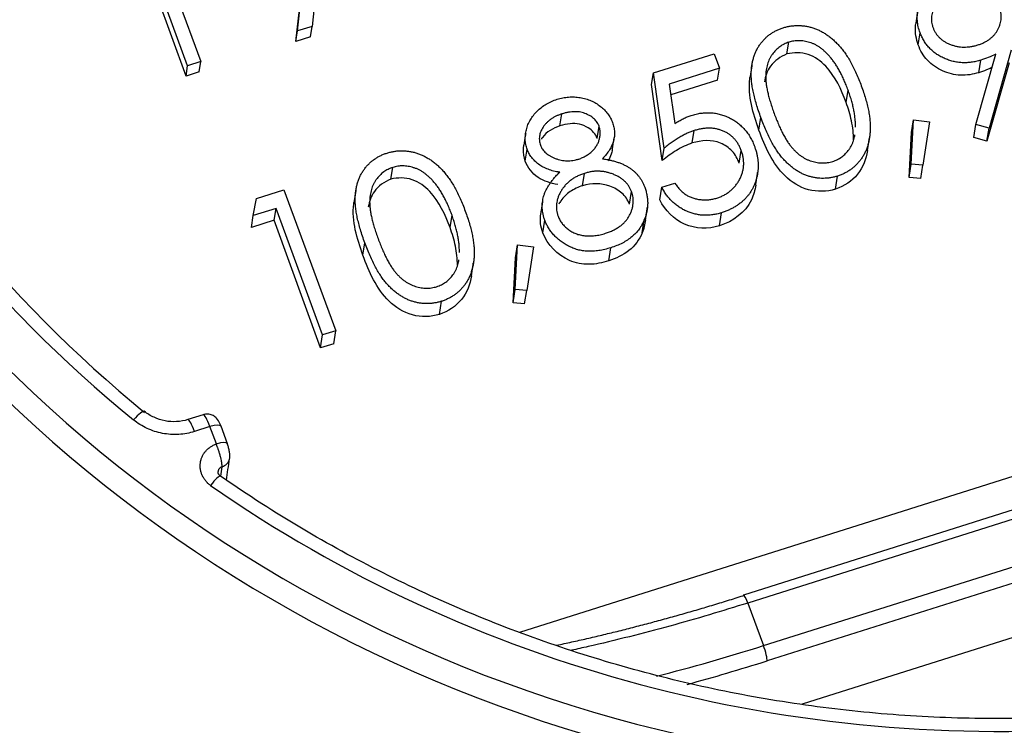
# Model space of a CAD drawing. Extents: x 2651 to 11825, y -3833 to 1075.
# Tile 142 of 256: x 3719 to 3739, y -519 to -505. Entities that reach past the tile are written whole.
import ezdxf

# ---------------------------------------------------------------- set-up
doc = ezdxf.new("R2010")
doc.units = 0
doc.header["$LTSCALE"] = 10
doc.layers.add('1', color=7, linetype='CONTINUOUS')

msp = doc.modelspace()

# ---------------------------------------------------------------- linework, layer by layer
at = {"layer": '1', "color": 7, "linetype": 'Continuous'}
for p, q in [((3724.546, -505.193), (3724.917, -501.889)), ((3724.513, -505.405), (3724.888, -502.074)), ((3722.321, -505.897), (3721.272, -503.042)), ((3722.288, -506.108), (3721.243, -503.227)), ((3724.958, -504.041), (3724.839, -505.1)), ((3722.105, -504.494), (3722.589, -505.812)), ((3724.839, -505.1), (3724.546, -505.193)), ((3724.806, -505.312), (3724.839, -505.1)), ((3724.513, -505.405), (3724.546, -505.193)), ((3724.806, -505.312), (3724.513, -505.405)), ((3737.111, -505.475), (3737.149, -505.229)), ((3734.455, -505.66), (3734.492, -505.42)), ((3731.752, -506.042), (3732.98, -505.654)), ((3732.98, -505.654), (3733.088, -505.946)), ((3738.278, -507.087), (3738.684, -505.664)), ((3738.994, -505.585), (3738.545, -507.162)), ((3722.288, -506.108), (3722.321, -505.897)), ((3722.589, -505.812), (3722.321, -505.897)), ((3722.556, -506.023), (3722.589, -505.812)), ((3738.337, -506.039), (3738.377, -505.785)), ((3738.954, -505.838), (3738.503, -507.427)), ((3722.556, -506.023), (3722.288, -506.108)), ((3731.715, -506.28), (3731.752, -506.042)), ((3731.97, -507.566), (3731.752, -506.042)), ((3733.088, -505.946), (3732.07, -506.268)), ((3733.05, -506.187), (3733.088, -505.946)), ((3731.931, -507.817), (3731.715, -506.28)), ((3732.07, -506.268), (3732.184, -507.07)), ((3733.05, -506.187), (3732.101, -506.487)), ((3735.652, -506.641), (3735.691, -506.389)), ((3729.857, -507.114), (3729.894, -506.874)), ((3730.613, -507.368), (3730.651, -507.124)), ((3733.888, -507.2), (3733.927, -506.949)), ((3736.972, -507.893), (3737.019, -506.991)), ((3736.978, -507.251), (3737.019, -506.991)), ((3737.019, -506.991), (3737.34, -507.031)), ((3737.34, -507.031), (3737.204, -507.913)), ((3738.236, -507.351), (3738.278, -507.087)), ((3738.545, -507.162), (3738.278, -507.087)), ((3732.536, -507.461), (3732.575, -507.211)), ((3736.93, -508.16), (3736.978, -507.251)), ((3738.503, -507.427), (3738.545, -507.162)), ((3738.503, -507.427), (3738.236, -507.351)), ((3729.156, -507.831), (3729.194, -507.587)), ((3731.931, -507.817), (3731.97, -507.566)), ((3733.489, -507.869), (3733.529, -507.613)), ((3736.93, -508.16), (3736.972, -507.893)), ((3737.204, -507.913), (3736.972, -507.893)), ((3737.162, -508.181), (3737.204, -507.913)), ((3726.436, -508.196), (3726.474, -507.956)), ((3730.316, -508.328), (3730.355, -508.077)), ((3731.918, -508.359), (3732.187, -508.274)), ((3735.437, -508.397), (3735.478, -508.132)), ((3737.162, -508.181), (3736.93, -508.16)), ((3723.718, -508.583), (3724.271, -508.408)), ((3724.271, -508.408), (3725.32, -511.262)), ((3731.268, -508.703), (3731.308, -508.446)), ((3731.878, -508.616), (3731.918, -508.359)), ((3723.65, -508.931), (3723.718, -508.583)), ((3724.11, -508.785), (3723.65, -508.931)), ((3724.072, -509.026), (3724.11, -508.785)), ((3725.051, -511.347), (3724.11, -508.785)), ((3733.086, -509.14), (3733.127, -508.875)), ((3723.612, -509.172), (3723.65, -508.931)), ((3724.072, -509.026), (3723.612, -509.172)), ((3725.01, -511.612), (3724.072, -509.026)), ((3727.634, -509.176), (3727.673, -508.925)), ((3729.51, -509.28), (3729.55, -509.023)), ((3731.525, -509.281), (3731.565, -509.019)), ((3725.869, -509.735), (3725.908, -509.484)), ((3728.953, -510.429), (3729, -509.526)), ((3728.96, -509.786), (3729, -509.526)), ((3729, -509.526), (3729.322, -509.567)), ((3729.322, -509.567), (3729.185, -510.448)), ((3730.845, -509.849), (3730.886, -509.584)), ((3728.911, -510.696), (3728.96, -509.786)), ((3728.911, -510.696), (3728.953, -510.429)), ((3729.185, -510.448), (3728.953, -510.429)), ((3729.143, -510.716), (3729.185, -510.448)), ((3727.418, -510.932), (3727.46, -510.667)), ((3729.143, -510.716), (3728.911, -510.696)), ((3725.32, -511.262), (3725.051, -511.347)), ((3725.278, -511.527), (3725.32, -511.262)), ((3725.01, -511.612), (3725.051, -511.347)), ((3749.721, -511.508), (3733.573, -516.615)), ((3725.278, -511.527), (3725.01, -511.612)), ((3722.638, -512.963), (3722.327, -513.062)), ((3722.328, -513.062), (3722.327, -513.062)), ((3723.127, -513.55), (3722.998, -513.198)), ((3751.926, -513.394), (3734.761, -518.822)), ((3722.984, -514.205), (3722.983, -514.204))]:
    msp.add_line(p, q, dxfattribs=at)
at = {"layer": '1', "color": 253, "linetype": 'Continuous'}
for p, q in [((3729.043, -517.368), (3756.735, -508.611)), ((3749.81, -511.669), (3733.663, -516.776)), ((3733.979, -517.638), (3750.127, -512.532)), ((3750.198, -512.841), (3734.051, -517.947)), ((3722.772, -513.204), (3722.461, -513.303)), ((3722.902, -513.556), (3722.772, -513.204)), ((3733.663, -516.776), (3733.979, -517.638))]:
    msp.add_line(p, q, dxfattribs=at)
for centre, major_axis, ratio, start_param, end_param in [((3738.278, -494.179), (26.159, -4.087), 0.94591, 3.733382, 4.158105), ((3738.278, -494.179), (-27.11, 4.236), 0.94591, 0.59226, 1.668193), ((3721.204, -513.189), (-0.241, -0.295), 0.170759, 3.178271, 4.428629), ((3722.441, -513.425), (0.115, -0.363), 0.150905, 1.865571, 3.109886), ((3722.753, -513.327), (0.115, -0.363), 0.150905, 1.865571, 3.141593), ((3722.76, -513.286), (-0.238, -0.088), 0.287197, 3.141597, 4.554188), ((3722.889, -513.638), (0.238, 0.088), 0.287197, 6.283189, 7.695781), ((3722.925, -513.792), (0.251, -0.038), 0.944565, 5.223951, 6.157847), ((3633.974, -301.437), (-249.45, 38.973), 0.94591, 1.901209, 2.207966), ((3722.767, -514.517), (-0.218, -0.313), 0.148634, 3.167136, 4.416471), ((3738.278, -494.179), (26.281, -4.106), 0.94591, 4.236488, 4.964551), ((3633.897, -301.926), (250.956, -39.209), 0.94591, 5.042802, 5.349559), ((3733.65, -516.857), (0.077, -0.242), 0.150905, 1.865571, 3.141193), ((3733.967, -517.719), (-0.077, 0.242), 0.150905, 3.440731, 5.007164), ((3734.681, -513.744), (12.156, 4.476), 0.291324, 4.420822, 4.553979)]:
    msp.add_ellipse(centre, major_axis=major_axis, ratio=ratio, start_param=start_param, end_param=end_param, dxfattribs=at)
at = {"layer": '1', "color": 7, "linetype": 'Continuous'}
for centre, major_axis, ratio, start_param, end_param in [((3738.26, -494.3), (-25.782, 4.028), 0.94591, 0.59179, 1.016512), ((3738.259, -494.301), (27.486, -4.294), 0.94591, 3.733851, 4.809785), ((3722.889, -513.638), (0.238, 0.088), 0.287197, 6.124985, 6.283198), ((3722.925, -513.792), (0.251, -0.038), 0.944565, 6.157846, 6.30461), ((3733.65, -516.857), (0.077, -0.242), 0.150905, 3.141199, 3.427641), ((3734.597, -513.516), (11.918, 4.388), 0.291407, 4.371337, 4.553974)]:
    msp.add_ellipse(centre, major_axis=major_axis, ratio=ratio, start_param=start_param, end_param=end_param, dxfattribs=at)
for points, knots in [([(3737.149, -505.229), (3737.136, -505.189), (3737.11, -505.11), (3737.092, -504.988), (3737.09, -504.867), (3737.107, -504.748), (3737.14, -504.633), (3737.19, -504.523), (3737.258, -504.419), (3737.34, -504.322), (3737.435, -504.235), (3737.54, -504.159), (3737.656, -504.098), (3737.739, -504.069), (3737.781, -504.054)], [0, 0, 0, 0, 0.085249, 0.167327, 0.248175, 0.328829, 0.409908, 0.490584, 0.572993, 0.658265, 0.744222, 0.82906, 0.913938, 1, 1, 1, 1]), ([(3737.875, -504.351), (3737.852, -504.359), (3737.808, -504.374), (3737.745, -504.402), (3737.686, -504.436), (3737.632, -504.473), (3737.582, -504.515), (3737.537, -504.561), (3737.496, -504.612), (3737.461, -504.667), (3737.43, -504.723), (3737.407, -504.781), (3737.391, -504.839), (3737.381, -504.897), (3737.378, -504.955), (3737.382, -505.014), (3737.393, -505.072), (3737.406, -505.111), (3737.413, -505.13)], [0, 0, 0, 0, 0.068712, 0.134812, 0.199538, 0.263335, 0.326747, 0.390328, 0.454126, 0.519203, 0.58351, 0.645497, 0.70529, 0.763488, 0.821856, 0.880004, 0.939108, 1, 1, 1, 1]), ([(3738.319, -505.477), (3738.343, -505.469), (3738.388, -505.453), (3738.454, -505.424), (3738.513, -505.391), (3738.566, -505.353), (3738.616, -505.312), (3738.658, -505.266), (3738.695, -505.217), (3738.727, -505.164), (3738.752, -505.108), (3738.772, -505.052), (3738.786, -504.995), (3738.792, -504.937), (3738.793, -504.88), (3738.787, -504.822), (3738.775, -504.763), (3738.762, -504.725), (3738.756, -504.705)], [0, 0, 0, 0, 0.072713, 0.141547, 0.208363, 0.272462, 0.33539, 0.397711, 0.459383, 0.522098, 0.584315, 0.644392, 0.703345, 0.761509, 0.82003, 0.878517, 0.938265, 1, 1, 1, 1]), ([(3733.927, -506.949), (3733.91, -506.903), (3733.878, -506.814), (3733.837, -506.682), (3733.802, -506.558), (3733.774, -506.44), (3733.752, -506.329), (3733.739, -506.225), (3733.732, -506.127), (3733.731, -506.036), (3733.737, -505.95), (3733.747, -505.868), (3733.764, -505.79), (3733.784, -505.715), (3733.81, -505.644), (3733.84, -505.576), (3733.876, -505.513), (3733.917, -505.453), (3733.962, -505.397), (3734.01, -505.346), (3734.062, -505.298), (3734.118, -505.256), (3734.177, -505.217), (3734.24, -505.183), (3734.306, -505.154), (3734.352, -505.138), (3734.376, -505.13)], [0, 0, 0, 0, 0.068595, 0.133246, 0.194313, 0.251279, 0.304513, 0.354235, 0.400481, 0.443411, 0.484015, 0.523252, 0.561042, 0.5979, 0.633518, 0.668314, 0.702496, 0.736685, 0.770293, 0.803437, 0.835913, 0.86846, 0.900847, 0.933467, 0.966258, 1, 1, 1, 1]), ([(3734.376, -505.13), (3734.4, -505.123), (3734.447, -505.109), (3734.52, -505.095), (3734.593, -505.086), (3734.666, -505.083), (3734.739, -505.084), (3734.813, -505.092), (3734.886, -505.105), (3734.96, -505.124), (3735.033, -505.148), (3735.105, -505.179), (3735.175, -505.216), (3735.245, -505.258), (3735.312, -505.307), (3735.38, -505.361), (3735.444, -505.422), (3735.509, -505.488), (3735.572, -505.563), (3735.634, -505.644), (3735.692, -505.734), (3735.75, -505.832), (3735.805, -505.939), (3735.86, -506.054), (3735.911, -506.177), (3735.944, -506.262), (3735.96, -506.306)], [0, 0, 0, 0, 0.033788, 0.067194, 0.099862, 0.132567, 0.165151, 0.197913, 0.231319, 0.265083, 0.299255, 0.334399, 0.369943, 0.406284, 0.444064, 0.482998, 0.523354, 0.565537, 0.609613, 0.656391, 0.705885, 0.758325, 0.813832, 0.872795, 0.934722, 1, 1, 1, 1]), ([(3737.111, -505.475), (3737.073, -505.355), (3737.047, -505.234), (3737.057, -505.088), (3737.059, -505.068), (3737.062, -505.048)], [0, 0, 0, 0, 0.859892, 0.859892, 1, 1, 1, 1]), ([(3737.413, -505.13), (3737.42, -505.149), (3737.435, -505.187), (3737.466, -505.24), (3737.502, -505.288), (3737.543, -505.333), (3737.59, -505.373), (3737.643, -505.409), (3737.702, -505.441), (3737.764, -505.468), (3737.831, -505.49), (3737.898, -505.507), (3737.967, -505.517), (3738.036, -505.521), (3738.106, -505.519), (3738.177, -505.511), (3738.248, -505.497), (3738.295, -505.484), (3738.319, -505.477)], [0, 0, 0, 0, 0.05954, 0.117423, 0.17444, 0.231734, 0.289722, 0.3492, 0.410516, 0.47508, 0.540094, 0.604444, 0.668697, 0.73211, 0.796739, 0.862906, 0.930462, 1, 1, 1, 1]), ([(3738.377, -505.785), (3738.345, -505.794), (3738.283, -505.812), (3738.188, -505.829), (3738.094, -505.838), (3738.001, -505.837), (3737.908, -505.828), (3737.816, -505.81), (3737.726, -505.783), (3737.637, -505.748), (3737.552, -505.705), (3737.472, -505.656), (3737.401, -505.6), (3737.336, -505.538), (3737.278, -505.47), (3737.228, -505.396), (3737.184, -505.315), (3737.161, -505.258), (3737.149, -505.229)], [0, 0, 0, 0, 0.066295, 0.130131, 0.192862, 0.25436, 0.31591, 0.377338, 0.440205, 0.504175, 0.568034, 0.630228, 0.690861, 0.751422, 0.811466, 0.87275, 0.935391, 1, 1, 1, 1]), ([(3734.492, -505.42), (3734.46, -505.433), (3734.395, -505.457), (3734.306, -505.511), (3734.227, -505.582), (3734.169, -505.65), (3734.127, -505.711), (3734.1, -505.761), (3734.078, -505.813), (3734.059, -505.868), (3734.044, -505.926), (3734.033, -505.987), (3734.026, -506.051), (3734.023, -506.118), (3734.025, -506.19), (3734.034, -506.267), (3734.046, -506.351), (3734.066, -506.441), (3734.089, -506.538), (3734.12, -506.64), (3734.154, -506.75), (3734.181, -506.824), (3734.195, -506.863)], [0, 0, 0, 0, 0.060387, 0.120883, 0.182755, 0.247811, 0.281299, 0.315088, 0.349702, 0.384857, 0.420966, 0.458511, 0.497175, 0.537602, 0.580503, 0.627468, 0.678388, 0.733983, 0.793747, 0.857714, 0.926698, 1, 1, 1, 1]), ([(3735.691, -506.389), (3735.678, -506.355), (3735.653, -506.288), (3735.613, -506.191), (3735.57, -506.101), (3735.527, -506.015), (3735.481, -505.936), (3735.436, -505.862), (3735.387, -505.794), (3735.339, -505.731), (3735.288, -505.675), (3735.237, -505.623), (3735.186, -505.577), (3735.133, -505.536), (3735.08, -505.5), (3735.025, -505.47), (3734.97, -505.445), (3734.897, -505.42), (3734.806, -505.399), (3734.698, -505.387), (3734.592, -505.394), (3734.526, -505.412), (3734.492, -505.42)], [0, 0, 0, 0, 0.065681, 0.128486, 0.188175, 0.245106, 0.299448, 0.350823, 0.399942, 0.446672, 0.491255, 0.533376, 0.573853, 0.612526, 0.649597, 0.685532, 0.720106, 0.753838, 0.818925, 0.880493, 0.940311, 1, 1, 1, 1]), ([(3738.337, -506.039), (3738.217, -506.073), (3738.095, -506.095), (3737.843, -506.083), (3737.721, -506.053), (3737.49, -505.949), (3737.385, -505.879), (3737.215, -505.697), (3737.156, -505.589), (3737.111, -505.475)], [0, 0, 0, 0, 0.25, 0.25, 0.5, 0.5, 0.75, 0.75, 1, 1, 1, 1]), ([(3734.455, -505.66), (3734.32, -505.711), (3734.202, -505.796), (3734.052, -506.002), (3734.014, -506.111), (3733.997, -506.223)], [0, 0, 0, 0, 0.551743, 0.551743, 1, 1, 1, 1]), ([(3735.652, -506.641), (3735.553, -506.378), (3735.435, -506.115), (3735.143, -505.807), (3735.025, -505.716), (3734.745, -505.625), (3734.595, -505.624), (3734.455, -505.66)], [0, 0, 0, 0, 0.5, 0.5, 0.75, 0.75, 1, 1, 1, 1]), ([(3738.684, -505.664), (3738.633, -505.687), (3738.533, -505.732), (3738.428, -505.768), (3738.377, -505.785)], [0, 0, 0, 0, 0.507858, 1, 1, 1, 1]), ([(3738.607, -505.934), (3738.594, -505.939), (3738.582, -505.945), (3738.544, -505.962), (3738.518, -505.973), (3738.442, -506.003), (3738.389, -506.021), (3738.337, -506.039)], [0, 0, 0, 0, 0.145327, 0.145327, 0.43044, 0.43044, 1, 1, 1, 1]), ([(3733.888, -507.2), (3733.767, -506.862), (3733.66, -506.512), (3733.705, -506.146), (3733.707, -506.133), (3733.709, -506.12)], [0, 0, 0, 0, 0.965775, 0.965775, 1, 1, 1, 1]), ([(3735.96, -506.306), (3735.976, -506.349), (3736.006, -506.435), (3736.046, -506.561), (3736.078, -506.682), (3736.105, -506.797), (3736.124, -506.907), (3736.136, -507.011), (3736.143, -507.11), (3736.141, -507.203), (3736.134, -507.292), (3736.122, -507.377), (3736.106, -507.458), (3736.084, -507.535), (3736.057, -507.608), (3736.025, -507.677), (3735.988, -507.742), (3735.946, -507.804), (3735.9, -507.86), (3735.851, -507.913), (3735.797, -507.961), (3735.74, -508.004), (3735.68, -508.043), (3735.616, -508.077), (3735.549, -508.108), (3735.502, -508.124), (3735.478, -508.132)], [0, 0, 0, 0, 0.065063, 0.126773, 0.185516, 0.240765, 0.29298, 0.34225, 0.388919, 0.432776, 0.474628, 0.514775, 0.553606, 0.591426, 0.628028, 0.663804, 0.698984, 0.733591, 0.767628, 0.801208, 0.834264, 0.866981, 0.89972, 0.932702, 0.966176, 1, 1, 1, 1]), ([(3729.802, -506.577), (3729.84, -506.566), (3729.916, -506.545), (3730.034, -506.529), (3730.151, -506.528), (3730.268, -506.54), (3730.381, -506.565), (3730.488, -506.604), (3730.588, -506.655), (3730.678, -506.718), (3730.76, -506.789), (3730.828, -506.87), (3730.884, -506.956), (3730.91, -507.018), (3730.923, -507.049)], [0, 0, 0, 0, 0.08941, 0.176306, 0.262626, 0.349446, 0.435498, 0.518928, 0.601355, 0.684256, 0.765807, 0.844877, 0.92228, 1, 1, 1, 1]), ([(3735.842, -507.143), (3735.841, -507.115), (3735.841, -507.057), (3735.835, -506.969), (3735.823, -506.879), (3735.807, -506.786), (3735.785, -506.691), (3735.759, -506.593), (3735.728, -506.492), (3735.704, -506.424), (3735.691, -506.389)], [0, 0, 0, 0, 0.110588, 0.224542, 0.342503, 0.464324, 0.590756, 0.722227, 0.858843, 1, 1, 1, 1]), ([(3729.194, -507.587), (3729.184, -507.556), (3729.164, -507.494), (3729.154, -507.396), (3729.158, -507.295), (3729.176, -507.191), (3729.209, -507.089), (3729.257, -506.991), (3729.319, -506.9), (3729.396, -506.815), (3729.483, -506.738), (3729.581, -506.673), (3729.687, -506.617), (3729.763, -506.59), (3729.802, -506.577)], [0, 0, 0, 0, 0.074058, 0.14887, 0.226668, 0.307735, 0.391157, 0.473929, 0.557928, 0.644989, 0.733364, 0.821092, 0.909287, 1, 1, 1, 1]), ([(3735.801, -507.401), (3735.801, -507.336), (3735.799, -507.272), (3735.792, -507.207), (3735.785, -507.143), (3735.774, -507.079), (3735.761, -507.016), (3735.747, -506.952), (3735.731, -506.889), (3735.713, -506.827), (3735.695, -506.764), (3735.674, -506.702), (3735.652, -506.641)], [0, 0, 0, 0, 0.249834, 0.249834, 0.249834, 0.499545, 0.499545, 0.499545, 0.749182, 0.749182, 0.749182, 1, 1, 1, 1]), ([(3729.894, -506.874), (3729.874, -506.882), (3729.833, -506.896), (3729.775, -506.92), (3729.721, -506.949), (3729.672, -506.98), (3729.627, -507.016), (3729.586, -507.054), (3729.549, -507.095), (3729.517, -507.14), (3729.49, -507.185), (3729.468, -507.231), (3729.453, -507.277), (3729.443, -507.323), (3729.44, -507.369), (3729.442, -507.415), (3729.449, -507.461), (3729.459, -507.491), (3729.464, -507.506)], [0, 0, 0, 0, 0.075243, 0.147209, 0.216447, 0.284025, 0.350655, 0.415031, 0.47963, 0.544652, 0.608044, 0.667828, 0.725114, 0.780992, 0.835527, 0.889438, 0.944072, 1, 1, 1, 1]), ([(3730.651, -507.124), (3730.646, -507.111), (3730.635, -507.084), (3730.613, -507.047), (3730.586, -507.012), (3730.556, -506.979), (3730.52, -506.948), (3730.481, -506.92), (3730.436, -506.895), (3730.388, -506.871), (3730.336, -506.852), (3730.281, -506.838), (3730.223, -506.829), (3730.162, -506.827), (3730.099, -506.83), (3730.033, -506.839), (3729.964, -506.854), (3729.918, -506.867), (3729.894, -506.874)], [0, 0, 0, 0, 0.050902, 0.101034, 0.151084, 0.203062, 0.256248, 0.310847, 0.368769, 0.430015, 0.49252, 0.556049, 0.621996, 0.690192, 0.761385, 0.836356, 0.915487, 1, 1, 1, 1]), ([(3732.184, -507.07), (3732.213, -507.052), (3732.268, -507.016), (3732.352, -506.97), (3732.434, -506.931), (3732.49, -506.912), (3732.516, -506.903)], [0, 0, 0, 0, 0.275068, 0.532901, 0.773973, 1, 1, 1, 1]), ([(3732.516, -506.903), (3732.55, -506.893), (3732.616, -506.874), (3732.717, -506.856), (3732.817, -506.848), (3732.914, -506.849), (3733.011, -506.859), (3733.105, -506.881), (3733.198, -506.911), (3733.289, -506.951), (3733.376, -506.999), (3733.457, -507.054), (3733.532, -507.117), (3733.599, -507.187), (3733.661, -507.264), (3733.714, -507.349), (3733.763, -507.441), (3733.788, -507.506), (3733.801, -507.539)], [0, 0, 0, 0, 0.065808, 0.129394, 0.190894, 0.251281, 0.310815, 0.370371, 0.430768, 0.492881, 0.555104, 0.616067, 0.677256, 0.73826, 0.800762, 0.864778, 0.931045, 1, 1, 1, 1]), ([(3734.195, -506.863), (3734.209, -506.901), (3734.237, -506.975), (3734.281, -507.08), (3734.325, -507.179), (3734.368, -507.269), (3734.414, -507.35), (3734.458, -507.424), (3734.502, -507.49), (3734.548, -507.548), (3734.595, -507.6), (3734.642, -507.646), (3734.69, -507.689), (3734.74, -507.726), (3734.792, -507.759), (3734.845, -507.788), (3734.899, -507.812), (3734.972, -507.837), (3735.064, -507.859), (3735.173, -507.868), (3735.279, -507.863), (3735.346, -507.845), (3735.38, -507.836)], [0, 0, 0, 0, 0.072951, 0.141584, 0.205926, 0.265301, 0.320597, 0.371817, 0.41879, 0.461699, 0.502134, 0.540804, 0.578181, 0.614297, 0.649678, 0.684299, 0.718359, 0.752081, 0.817652, 0.879722, 0.939966, 1, 1, 1, 1]), ([(3729.857, -507.114), (3729.719, -507.162), (3729.588, -507.235), (3729.495, -507.36), (3729.487, -507.371), (3729.48, -507.382)], [0, 0, 0, 0, 0.914704, 0.914704, 1, 1, 1, 1]), ([(3730.613, -507.368), (3730.596, -507.325), (3730.572, -507.283), (3730.541, -507.247), (3730.51, -507.212), (3730.472, -507.181), (3730.431, -507.156), (3730.376, -507.122), (3730.315, -507.095), (3730.251, -507.081), (3730.189, -507.067), (3730.125, -507.066), (3730.062, -507.071), (3729.992, -507.078), (3729.924, -507.095), (3729.857, -507.114)], [0, 0, 0, 0, 0.163751, 0.163751, 0.163751, 0.327168, 0.327168, 0.327168, 0.548403, 0.548403, 0.548403, 0.762668, 0.762668, 0.762668, 1, 1, 1, 1]), ([(3730.241, -507.786), (3730.266, -507.777), (3730.317, -507.76), (3730.386, -507.723), (3730.451, -507.679), (3730.511, -507.629), (3730.563, -507.573), (3730.605, -507.512), (3730.638, -507.447), (3730.66, -507.38), (3730.672, -507.312), (3730.676, -507.247), (3730.67, -507.183), (3730.657, -507.144), (3730.651, -507.124)], [0, 0, 0, 0, 0.08969, 0.178494, 0.266838, 0.356558, 0.445334, 0.530806, 0.614076, 0.697707, 0.779142, 0.855354, 0.928557, 1, 1, 1, 1]), ([(3730.923, -507.049), (3730.933, -507.08), (3730.953, -507.142), (3730.966, -507.237), (3730.962, -507.331), (3730.944, -507.424), (3730.91, -507.515), (3730.861, -507.606), (3730.797, -507.696), (3730.745, -507.751), (3730.718, -507.78)], [0, 0, 0, 0, 0.121904, 0.239413, 0.35541, 0.472091, 0.592859, 0.718703, 0.854892, 1, 1, 1, 1]), ([(3735.478, -508.132), (3735.455, -508.139), (3735.408, -508.153), (3735.336, -508.167), (3735.264, -508.175), (3735.193, -508.179), (3735.121, -508.177), (3735.049, -508.169), (3734.977, -508.156), (3734.905, -508.138), (3734.834, -508.114), (3734.764, -508.084), (3734.696, -508.048), (3734.629, -508.006), (3734.563, -507.958), (3734.499, -507.905), (3734.436, -507.846), (3734.374, -507.781), (3734.314, -507.708), (3734.254, -507.626), (3734.197, -507.535), (3734.141, -507.435), (3734.085, -507.327), (3734.03, -507.209), (3733.977, -507.082), (3733.944, -506.994), (3733.927, -506.949)], [0, 0, 0, 0, 0.033787, 0.066622, 0.099285, 0.131361, 0.163585, 0.196104, 0.228902, 0.262158, 0.295991, 0.330218, 0.36506, 0.400951, 0.43762, 0.475708, 0.515381, 0.556414, 0.599765, 0.646424, 0.696431, 0.749782, 0.806573, 0.867436, 0.931887, 1, 1, 1, 1]), ([(3732.575, -507.211), (3732.552, -507.219), (3732.505, -507.235), (3732.434, -507.266), (3732.361, -507.302), (3732.286, -507.343), (3732.21, -507.391), (3732.131, -507.444), (3732.051, -507.502), (3731.997, -507.545), (3731.97, -507.566)], [0, 0, 0, 0, 0.102203, 0.211023, 0.3251, 0.446502, 0.573788, 0.708901, 0.850358, 1, 1, 1, 1]), ([(3733.529, -507.613), (3733.52, -507.59), (3733.502, -507.546), (3733.469, -507.483), (3733.431, -507.426), (3733.387, -507.374), (3733.339, -507.327), (3733.286, -507.285), (3733.228, -507.25), (3733.165, -507.219), (3733.099, -507.194), (3733.03, -507.176), (3732.959, -507.165), (3732.886, -507.16), (3732.811, -507.163), (3732.734, -507.172), (3732.655, -507.188), (3732.602, -507.203), (3732.575, -507.211)], [0, 0, 0, 0, 0.065351, 0.127916, 0.18836, 0.247216, 0.30563, 0.36377, 0.422661, 0.482687, 0.5433, 0.604118, 0.664965, 0.727413, 0.791468, 0.858055, 0.927037, 1, 1, 1, 1]), ([(3735.437, -508.397), (3735.259, -508.45), (3735.068, -508.456), (3734.71, -508.359), (3734.549, -508.254), (3734.157, -507.875), (3734.011, -507.535), (3733.888, -507.2)], [0, 0, 0, 0, 0.25, 0.25, 0.5, 0.5, 1, 1, 1, 1]), ([(3735.38, -507.836), (3735.412, -507.824), (3735.478, -507.801), (3735.565, -507.745), (3735.645, -507.677), (3735.702, -507.609), (3735.743, -507.549), (3735.769, -507.5), (3735.791, -507.447), (3735.81, -507.392), (3735.823, -507.341), (3735.829, -507.308), (3735.831, -507.295)], [0, 0, 0, 0, 0.136361, 0.272441, 0.41048, 0.555625, 0.630639, 0.705811, 0.78347, 0.862892, 0.944026, 1, 1, 1, 1]), ([(3729.156, -507.831), (3729.13, -507.75), (3729.115, -507.664), (3729.119, -507.58), (3729.12, -507.554), (3729.123, -507.529), (3729.127, -507.504)], [0, 0, 0, 0, 0.768174, 0.768174, 0.768174, 1, 1, 1, 1]), ([(3729.464, -507.506), (3729.47, -507.521), (3729.482, -507.55), (3729.507, -507.59), (3729.536, -507.629), (3729.572, -507.663), (3729.612, -507.696), (3729.658, -507.725), (3729.709, -507.752), (3729.764, -507.775), (3729.823, -507.795), (3729.882, -507.809), (3729.942, -507.818), (3730.001, -507.822), (3730.061, -507.821), (3730.122, -507.815), (3730.182, -507.803), (3730.221, -507.792), (3730.241, -507.786)], [0, 0, 0, 0, 0.054564, 0.107826, 0.161924, 0.21751, 0.274498, 0.334815, 0.397555, 0.464755, 0.532901, 0.600097, 0.665354, 0.731084, 0.796883, 0.863292, 0.930831, 1, 1, 1, 1]), ([(3732.536, -507.461), (3732.48, -507.48), (3732.424, -507.502), (3732.371, -507.528), (3732.318, -507.554), (3732.266, -507.582), (3732.216, -507.613), (3732.116, -507.675), (3732.022, -507.745), (3731.931, -507.817)], [0, 0, 0, 0, 0.250846, 0.250846, 0.250846, 0.501379, 0.501379, 0.501379, 1, 1, 1, 1]), ([(3733.489, -507.869), (3733.455, -507.781), (3733.411, -507.699), (3733.281, -507.557), (3733.199, -507.502), (3732.929, -507.39), (3732.723, -507.407), (3732.536, -507.461)], [0, 0, 0, 0, 0.25, 0.25, 0.5, 0.5, 1, 1, 1, 1]), ([(3725.908, -509.484), (3725.892, -509.438), (3725.86, -509.349), (3725.818, -509.218), (3725.784, -509.093), (3725.756, -508.975), (3725.734, -508.865), (3725.72, -508.76), (3725.713, -508.663), (3725.713, -508.571), (3725.718, -508.485), (3725.729, -508.403), (3725.745, -508.325), (3725.765, -508.25), (3725.791, -508.18), (3725.821, -508.112), (3725.858, -508.049), (3725.898, -507.989), (3725.943, -507.933), (3725.992, -507.881), (3726.044, -507.834), (3726.1, -507.792), (3726.159, -507.753), (3726.221, -507.719), (3726.287, -507.689), (3726.334, -507.674), (3726.357, -507.666)], [0, 0, 0, 0, 0.068595, 0.133246, 0.194313, 0.251279, 0.304513, 0.354235, 0.400481, 0.443411, 0.484015, 0.523252, 0.561042, 0.5979, 0.633518, 0.668314, 0.702496, 0.736685, 0.770293, 0.803437, 0.835913, 0.86846, 0.900847, 0.933467, 0.966258, 1, 1, 1, 1]), ([(3726.357, -507.666), (3726.381, -507.659), (3726.429, -507.645), (3726.502, -507.63), (3726.575, -507.621), (3726.648, -507.618), (3726.721, -507.62), (3726.794, -507.628), (3726.868, -507.64), (3726.941, -507.66), (3727.014, -507.684), (3727.086, -507.715), (3727.157, -507.752), (3727.226, -507.794), (3727.294, -507.843), (3727.361, -507.897), (3727.426, -507.958), (3727.491, -508.024), (3727.553, -508.098), (3727.615, -508.18), (3727.674, -508.27), (3727.731, -508.368), (3727.787, -508.475), (3727.841, -508.589), (3727.893, -508.712), (3727.925, -508.798), (3727.942, -508.841)], [0, 0, 0, 0, 0.033788, 0.067194, 0.099862, 0.132567, 0.165151, 0.197913, 0.231319, 0.265083, 0.299255, 0.334399, 0.369943, 0.406284, 0.444064, 0.482998, 0.523354, 0.565537, 0.609613, 0.656391, 0.705885, 0.758325, 0.813832, 0.872795, 0.934722, 1, 1, 1, 1]), ([(3729.853, -508.054), (3729.812, -508.047), (3729.732, -508.033), (3729.619, -507.997), (3729.517, -507.951), (3729.427, -507.895), (3729.349, -507.829), (3729.285, -507.755), (3729.23, -507.675), (3729.206, -507.616), (3729.194, -507.587)], [0, 0, 0, 0, 0.14586, 0.282426, 0.41085, 0.535029, 0.654701, 0.770133, 0.884556, 1, 1, 1, 1]), ([(3730.917, -507.601), (3730.913, -507.631), (3730.906, -507.661), (3730.882, -507.737), (3730.862, -507.781), (3730.837, -507.824)], [0, 0, 0, 0, 0.386098, 0.386098, 1, 1, 1, 1]), ([(3733.035, -508.577), (3733.061, -508.569), (3733.11, -508.551), (3733.181, -508.518), (3733.247, -508.479), (3733.307, -508.434), (3733.363, -508.385), (3733.412, -508.329), (3733.457, -508.268), (3733.496, -508.202), (3733.529, -508.132), (3733.554, -508.061), (3733.57, -507.988), (3733.579, -507.915), (3733.579, -507.841), (3733.571, -507.765), (3733.554, -507.689), (3733.537, -507.639), (3733.529, -507.613)], [0, 0, 0, 0, 0.064207, 0.126425, 0.18768, 0.248216, 0.308305, 0.369661, 0.431699, 0.495947, 0.559758, 0.622295, 0.683911, 0.745092, 0.80674, 0.869087, 0.93329, 1, 1, 1, 1]), ([(3733.801, -507.539), (3733.809, -507.563), (3733.825, -507.609), (3733.845, -507.68), (3733.858, -507.75), (3733.868, -507.821), (3733.872, -507.891), (3733.872, -507.961), (3733.865, -508.031), (3733.856, -508.101), (3733.842, -508.169), (3733.822, -508.235), (3733.8, -508.299), (3733.772, -508.36), (3733.74, -508.419), (3733.704, -508.475), (3733.664, -508.529), (3733.619, -508.58), (3733.571, -508.629), (3733.518, -508.673), (3733.462, -508.715), (3733.403, -508.754), (3733.339, -508.789), (3733.272, -508.821), (3733.201, -508.851), (3733.152, -508.867), (3733.127, -508.875)], [0, 0, 0, 0, 0.044014, 0.087434, 0.130118, 0.172554, 0.214555, 0.256298, 0.298438, 0.340849, 0.382715, 0.423924, 0.464246, 0.504074, 0.543862, 0.583567, 0.623094, 0.663229, 0.703551, 0.743938, 0.784541, 0.82575, 0.867757, 0.910745, 0.954914, 1, 1, 1, 1]), ([(3736.084, -507.615), (3736.057, -507.787), (3735.995, -507.955), (3735.77, -508.234), (3735.614, -508.338), (3735.437, -508.397)], [0, 0, 0, 0, 0.494679, 0.494679, 1, 1, 1, 1]), ([(3727.673, -508.925), (3727.66, -508.891), (3727.634, -508.824), (3727.595, -508.727), (3727.551, -508.636), (3727.508, -508.551), (3727.463, -508.472), (3727.418, -508.397), (3727.369, -508.33), (3727.32, -508.267), (3727.27, -508.21), (3727.219, -508.159), (3727.167, -508.113), (3727.114, -508.072), (3727.061, -508.036), (3727.006, -508.006), (3726.952, -507.981), (3726.878, -507.955), (3726.787, -507.934), (3726.679, -507.923), (3726.574, -507.93), (3726.507, -507.947), (3726.474, -507.956)], [0, 0, 0, 0, 0.065681, 0.128486, 0.188175, 0.245106, 0.299448, 0.350823, 0.399942, 0.446672, 0.491255, 0.533376, 0.573853, 0.612526, 0.649597, 0.685532, 0.720106, 0.753838, 0.818925, 0.880493, 0.940311, 1, 1, 1, 1]), ([(3729.814, -508.303), (3729.673, -508.278), (3729.534, -508.238), (3729.296, -508.077), (3729.208, -507.961), (3729.156, -507.831)], [0, 0, 0, 0, 0.5, 0.5, 1, 1, 1, 1]), ([(3730.718, -507.78), (3730.747, -507.785), (3730.803, -507.793), (3730.885, -507.81), (3730.962, -507.831), (3731.035, -507.853), (3731.103, -507.878), (3731.167, -507.908), (3731.226, -507.939), (3731.28, -507.974), (3731.33, -508.011), (3731.377, -508.051), (3731.419, -508.095), (3731.458, -508.141), (3731.493, -508.19), (3731.525, -508.243), (3731.552, -508.298), (3731.567, -508.337), (3731.575, -508.356)], [0, 0, 0, 0, 0.079525, 0.1551, 0.22722, 0.295911, 0.362056, 0.42552, 0.485813, 0.544495, 0.60146, 0.657841, 0.713974, 0.769468, 0.82613, 0.882885, 0.940701, 1, 1, 1, 1]), ([(3726.474, -507.956), (3726.441, -507.968), (3726.376, -507.993), (3726.287, -508.047), (3726.208, -508.117), (3726.15, -508.186), (3726.109, -508.246), (3726.082, -508.296), (3726.059, -508.349), (3726.041, -508.404), (3726.026, -508.462), (3726.014, -508.523), (3726.008, -508.587), (3726.005, -508.654), (3726.007, -508.726), (3726.015, -508.803), (3726.027, -508.887), (3726.047, -508.977), (3726.071, -509.073), (3726.101, -509.176), (3726.135, -509.285), (3726.163, -509.36), (3726.177, -509.398)], [0, 0, 0, 0, 0.060387, 0.120883, 0.182755, 0.247811, 0.281299, 0.315088, 0.349702, 0.384857, 0.420966, 0.458511, 0.497175, 0.537602, 0.580503, 0.627468, 0.678388, 0.733983, 0.793747, 0.857714, 0.926698, 1, 1, 1, 1]), ([(3729.55, -509.023), (3729.543, -509.002), (3729.53, -508.963), (3729.515, -508.902), (3729.505, -508.842), (3729.499, -508.781), (3729.499, -508.721), (3729.504, -508.661), (3729.514, -508.601), (3729.528, -508.541), (3729.548, -508.482), (3729.574, -508.421), (3729.606, -508.361), (3729.644, -508.3), (3729.687, -508.238), (3729.737, -508.177), (3729.792, -508.114), (3729.832, -508.074), (3729.853, -508.054)], [0, 0, 0, 0, 0.058854, 0.116315, 0.172675, 0.22878, 0.28458, 0.340257, 0.39663, 0.453507, 0.512318, 0.572648, 0.636022, 0.702363, 0.771483, 0.844184, 0.92007, 1, 1, 1, 1]), ([(3730.355, -508.077), (3730.329, -508.086), (3730.277, -508.103), (3730.204, -508.137), (3730.136, -508.174), (3730.073, -508.217), (3730.017, -508.265), (3729.965, -508.318), (3729.919, -508.375), (3729.879, -508.437), (3729.845, -508.501), (3729.819, -508.565), (3729.8, -508.629), (3729.789, -508.693), (3729.785, -508.757), (3729.79, -508.821), (3729.801, -508.884), (3729.815, -508.925), (3729.822, -508.946)], [0, 0, 0, 0, 0.071269, 0.139812, 0.206497, 0.271535, 0.336082, 0.400528, 0.464984, 0.53005, 0.594423, 0.655583, 0.714849, 0.772115, 0.828999, 0.885122, 0.942079, 1, 1, 1, 1]), ([(3731.308, -508.446), (3731.3, -508.427), (3731.285, -508.389), (3731.254, -508.335), (3731.217, -508.286), (3731.174, -508.239), (3731.124, -508.198), (3731.069, -508.159), (3731.007, -508.125), (3730.94, -508.095), (3730.87, -508.07), (3730.798, -508.051), (3730.726, -508.038), (3730.653, -508.033), (3730.579, -508.033), (3730.505, -508.041), (3730.43, -508.055), (3730.38, -508.069), (3730.355, -508.077)], [0, 0, 0, 0, 0.057339, 0.113063, 0.169181, 0.225775, 0.283826, 0.343454, 0.405907, 0.471392, 0.538003, 0.603064, 0.667602, 0.732225, 0.797005, 0.863048, 0.930357, 1, 1, 1, 1]), ([(3726.436, -508.196), (3726.301, -508.246), (3726.183, -508.331), (3726.034, -508.537), (3725.996, -508.647), (3725.979, -508.758)], [0, 0, 0, 0, 0.551743, 0.551743, 1, 1, 1, 1]), ([(3727.634, -509.176), (3727.534, -508.914), (3727.417, -508.65), (3727.124, -508.342), (3727.006, -508.251), (3726.727, -508.16), (3726.577, -508.159), (3726.436, -508.196)], [0, 0, 0, 0, 0.5, 0.5, 0.75, 0.75, 1, 1, 1, 1]), ([(3731.268, -508.703), (3731.233, -508.618), (3731.183, -508.538), (3731.043, -508.416), (3730.958, -508.37), (3730.695, -508.272), (3730.497, -508.275), (3730.316, -508.328)], [0, 0, 0, 0, 0.25, 0.25, 0.5, 0.5, 1, 1, 1, 1]), ([(3732.187, -508.274), (3732.204, -508.299), (3732.235, -508.347), (3732.29, -508.412), (3732.348, -508.467), (3732.41, -508.512), (3732.478, -508.548), (3732.549, -508.576), (3732.626, -508.597), (3732.708, -508.609), (3732.791, -508.616), (3732.874, -508.611), (3732.956, -508.6), (3733.009, -508.585), (3733.035, -508.577)], [0, 0, 0, 0, 0.094687, 0.181994, 0.264377, 0.34218, 0.418618, 0.496509, 0.577369, 0.661511, 0.746733, 0.831258, 0.915206, 1, 1, 1, 1]), ([(3733.821, -508.313), (3733.808, -508.417), (3733.78, -508.518), (3733.612, -508.87), (3733.365, -509.049), (3733.086, -509.14)], [0, 0, 0, 0, 0.273685, 0.273685, 1, 1, 1, 1]), ([(3730.316, -508.328), (3730.228, -508.357), (3730.141, -508.395), (3730.065, -508.447), (3729.993, -508.497), (3729.929, -508.56), (3729.879, -508.63), (3729.863, -508.653), (3729.848, -508.677), (3729.834, -508.701)], [0, 0, 0, 0, 0.441271, 0.441271, 0.441271, 0.863684, 0.863684, 0.863684, 1, 1, 1, 1]), ([(3730.782, -509.29), (3730.81, -509.281), (3730.864, -509.262), (3730.94, -509.228), (3731.01, -509.191), (3731.073, -509.148), (3731.131, -509.102), (3731.181, -509.051), (3731.225, -508.996), (3731.262, -508.936), (3731.292, -508.875), (3731.316, -508.813), (3731.333, -508.752), (3731.342, -508.69), (3731.344, -508.629), (3731.34, -508.568), (3731.329, -508.506), (3731.315, -508.466), (3731.308, -508.446)], [0, 0, 0, 0, 0.076559, 0.149161, 0.218827, 0.285567, 0.350313, 0.414125, 0.477179, 0.540368, 0.602202, 0.662034, 0.719934, 0.775907, 0.831115, 0.886667, 0.942552, 1, 1, 1, 1]), ([(3731.575, -508.356), (3731.584, -508.384), (3731.603, -508.439), (3731.621, -508.523), (3731.633, -508.606), (3731.636, -508.689), (3731.63, -508.773), (3731.616, -508.855), (3731.597, -508.938), (3731.576, -508.992), (3731.565, -509.019)], [0, 0, 0, 0, 0.128158, 0.253673, 0.377325, 0.499385, 0.622918, 0.745839, 0.871395, 1, 1, 1, 1]), ([(3733.127, -508.875), (3733.097, -508.884), (3733.038, -508.901), (3732.948, -508.917), (3732.859, -508.927), (3732.771, -508.926), (3732.684, -508.919), (3732.598, -508.902), (3732.513, -508.879), (3732.43, -508.846), (3732.349, -508.807), (3732.273, -508.761), (3732.202, -508.709), (3732.135, -508.651), (3732.073, -508.587), (3732.017, -508.517), (3731.964, -508.44), (3731.934, -508.386), (3731.918, -508.359)], [0, 0, 0, 0, 0.065421, 0.128708, 0.190236, 0.250724, 0.310637, 0.370766, 0.431615, 0.493523, 0.555883, 0.617342, 0.678668, 0.740711, 0.802985, 0.866803, 0.932347, 1, 1, 1, 1]), ([(3725.869, -509.735), (3725.749, -509.397), (3725.641, -509.048), (3725.686, -508.681), (3725.688, -508.669), (3725.69, -508.656)], [0, 0, 0, 0, 0.965775, 0.965775, 1, 1, 1, 1]), ([(3733.086, -509.14), (3732.856, -509.208), (3732.603, -509.205), (3732.161, -509.005), (3731.992, -508.824), (3731.878, -508.616)], [0, 0, 0, 0, 0.5, 0.5, 1, 1, 1, 1]), ([(3727.942, -508.841), (3727.957, -508.885), (3727.987, -508.97), (3728.028, -509.097), (3728.06, -509.218), (3728.086, -509.333), (3728.105, -509.442), (3728.117, -509.547), (3728.124, -509.646), (3728.123, -509.739), (3728.116, -509.828), (3728.104, -509.912), (3728.087, -509.993), (3728.065, -510.07), (3728.039, -510.144), (3728.006, -510.213), (3727.97, -510.278), (3727.928, -510.339), (3727.881, -510.396), (3727.832, -510.449), (3727.778, -510.496), (3727.722, -510.54), (3727.662, -510.579), (3727.597, -510.613), (3727.531, -510.644), (3727.483, -510.659), (3727.46, -510.667)], [0, 0, 0, 0, 0.065063, 0.126773, 0.185516, 0.240765, 0.29298, 0.34225, 0.388919, 0.432776, 0.474628, 0.514775, 0.553606, 0.591426, 0.628028, 0.663804, 0.698984, 0.733591, 0.767628, 0.801208, 0.834264, 0.866981, 0.89972, 0.932702, 0.966176, 1, 1, 1, 1]), ([(3727.823, -509.679), (3727.823, -509.65), (3727.822, -509.593), (3727.816, -509.505), (3727.804, -509.415), (3727.788, -509.322), (3727.766, -509.227), (3727.74, -509.128), (3727.709, -509.027), (3727.685, -508.959), (3727.673, -508.925)], [0, 0, 0, 0, 0.110588, 0.224542, 0.342503, 0.464324, 0.590756, 0.722227, 0.858843, 1, 1, 1, 1]), ([(3730.886, -509.584), (3730.846, -509.595), (3730.767, -509.618), (3730.648, -509.642), (3730.534, -509.654), (3730.424, -509.655), (3730.319, -509.646), (3730.218, -509.624), (3730.121, -509.592), (3730.03, -509.549), (3729.944, -509.499), (3729.865, -509.444), (3729.794, -509.384), (3729.73, -509.321), (3729.673, -509.252), (3729.625, -509.18), (3729.583, -509.103), (3729.561, -509.05), (3729.55, -509.023)], [0, 0, 0, 0, 0.078556, 0.152863, 0.22356, 0.290375, 0.355403, 0.418291, 0.480389, 0.543073, 0.604924, 0.664398, 0.721943, 0.778375, 0.83383, 0.888861, 0.944089, 1, 1, 1, 1]), ([(3729.822, -508.946), (3729.832, -508.972), (3729.853, -509.022), (3729.899, -509.091), (3729.956, -509.155), (3730.022, -509.211), (3730.097, -509.26), (3730.18, -509.298), (3730.269, -509.326), (3730.365, -509.341), (3730.465, -509.346), (3730.568, -509.338), (3730.675, -509.321), (3730.746, -509.301), (3730.782, -509.29)], [0, 0, 0, 0, 0.074898, 0.148596, 0.224471, 0.302323, 0.381919, 0.461149, 0.542417, 0.626716, 0.714597, 0.804903, 0.900127, 1, 1, 1, 1]), ([(3731.565, -509.019), (3731.551, -509.052), (3731.522, -509.116), (3731.464, -509.206), (3731.395, -509.288), (3731.315, -509.363), (3731.224, -509.43), (3731.122, -509.49), (3731.008, -509.542), (3730.928, -509.569), (3730.886, -509.584)], [0, 0, 0, 0, 0.119283, 0.237093, 0.354796, 0.474576, 0.59746, 0.724926, 0.858883, 1, 1, 1, 1]), ([(3727.783, -509.936), (3727.782, -509.872), (3727.78, -509.807), (3727.773, -509.743), (3727.766, -509.679), (3727.756, -509.615), (3727.742, -509.551), (3727.729, -509.488), (3727.713, -509.425), (3727.695, -509.363), (3727.676, -509.3), (3727.655, -509.238), (3727.634, -509.176)], [0, 0, 0, 0, 0.249834, 0.249834, 0.249834, 0.499545, 0.499545, 0.499545, 0.749182, 0.749182, 0.749182, 1, 1, 1, 1]), ([(3730.845, -509.849), (3730.715, -509.886), (3730.584, -509.916), (3730.311, -509.921), (3730.174, -509.897), (3729.805, -509.73), (3729.607, -509.525), (3729.51, -509.28)], [0, 0, 0, 0, 0.25, 0.25, 0.5, 0.5, 1, 1, 1, 1]), ([(3731.525, -509.281), (3731.463, -509.419), (3731.375, -509.545), (3731.136, -509.734), (3730.992, -509.798), (3730.845, -509.849)], [0, 0, 0, 0, 0.5, 0.5, 1, 1, 1, 1]), ([(3727.46, -510.667), (3727.436, -510.674), (3727.389, -510.688), (3727.317, -510.702), (3727.246, -510.711), (3727.174, -510.714), (3727.102, -510.713), (3727.031, -510.705), (3726.959, -510.692), (3726.887, -510.674), (3726.816, -510.649), (3726.746, -510.62), (3726.677, -510.583), (3726.611, -510.541), (3726.545, -510.494), (3726.48, -510.441), (3726.417, -510.382), (3726.356, -510.316), (3726.295, -510.243), (3726.236, -510.162), (3726.179, -510.07), (3726.122, -509.971), (3726.066, -509.862), (3726.012, -509.744), (3725.958, -509.618), (3725.925, -509.53), (3725.908, -509.484)], [0, 0, 0, 0, 0.033787, 0.066622, 0.099285, 0.131361, 0.163585, 0.196104, 0.228902, 0.262158, 0.295991, 0.330218, 0.36506, 0.400951, 0.43762, 0.475708, 0.515381, 0.556414, 0.599765, 0.646424, 0.696431, 0.749782, 0.806573, 0.867436, 0.931887, 1, 1, 1, 1]), ([(3726.177, -509.398), (3726.191, -509.436), (3726.218, -509.51), (3726.263, -509.616), (3726.307, -509.714), (3726.35, -509.804), (3726.395, -509.886), (3726.439, -509.96), (3726.484, -510.026), (3726.529, -510.084), (3726.576, -510.135), (3726.623, -510.182), (3726.672, -510.224), (3726.722, -510.262), (3726.773, -510.295), (3726.826, -510.324), (3726.88, -510.347), (3726.953, -510.373), (3727.045, -510.395), (3727.154, -510.404), (3727.261, -510.398), (3727.328, -510.38), (3727.361, -510.372)], [0, 0, 0, 0, 0.072951, 0.141584, 0.205926, 0.265301, 0.320597, 0.371817, 0.41879, 0.461699, 0.502134, 0.540804, 0.578181, 0.614297, 0.649678, 0.684299, 0.718359, 0.752081, 0.817652, 0.879722, 0.939966, 1, 1, 1, 1]), ([(3727.418, -510.932), (3727.241, -510.985), (3727.049, -510.992), (3726.692, -510.895), (3726.53, -510.789), (3726.138, -510.411), (3725.993, -510.071), (3725.869, -509.735)], [0, 0, 0, 0, 0.25, 0.25, 0.5, 0.5, 1, 1, 1, 1]), ([(3727.361, -510.372), (3727.394, -510.36), (3727.459, -510.336), (3727.547, -510.281), (3727.627, -510.213), (3727.684, -510.145), (3727.724, -510.085), (3727.751, -510.035), (3727.773, -509.983), (3727.791, -509.928), (3727.804, -509.877), (3727.81, -509.844), (3727.812, -509.83)], [0, 0, 0, 0, 0.136361, 0.272441, 0.41048, 0.555625, 0.630639, 0.705811, 0.78347, 0.862892, 0.944026, 1, 1, 1, 1]), ([(3728.066, -510.151), (3728.039, -510.323), (3727.976, -510.491), (3727.752, -510.77), (3727.595, -510.874), (3727.418, -510.932)], [0, 0, 0, 0, 0.494679, 0.494679, 1, 1, 1, 1]), ([(3722.328, -513.062), (3722.253, -513.085), (3722.1, -513.113), (3721.862, -513.098), (3721.636, -513.024), (3721.504, -512.943), (3721.443, -512.893)], [0, 0, 0, 0, 0.249975, 0.499895, 0.74982, 1, 1, 1, 1]), ([(3722.998, -513.198), (3722.991, -513.178), (3722.966, -513.118), (3722.924, -513.043), (3722.838, -512.976), (3722.753, -512.95), (3722.681, -512.948), (3722.646, -512.963), (3722.639, -512.966)], [0, 0, 0, 0, 0.133964, 0.415484, 0.592137, 0.769396, 0.953879, 1, 1, 1, 1]), ([(3723.017, -514.018), (3723.017, -514.013), (3723.018, -514.009), (3723.018, -514.002), (3723.018, -513.998), (3723.018, -513.993), (3723.018, -513.988), (3723.017, -513.975), (3723.016, -513.961), (3723.013, -513.941), (3723.012, -513.937), (3723.011, -513.929), (3723.01, -513.924), (3723.008, -513.911), (3723.006, -513.902), (3723, -513.874), (3722.996, -513.853), (3722.985, -513.81), (3722.979, -513.788), (3722.97, -513.759), (3722.969, -513.754), (3722.965, -513.742), (3722.96, -513.725), (3722.951, -513.695), (3722.943, -513.672), (3722.937, -513.654), (3722.935, -513.648), (3722.931, -513.637), (3722.929, -513.631), (3722.919, -513.601), (3722.91, -513.579), (3722.902, -513.556)], [0, 0, 0, 0, 0.0625, 0.0625, 0.09375, 0.09375, 0.125, 0.125, 0.25, 0.25, 0.28125, 0.28125, 0.3125, 0.3125, 0.375, 0.375, 0.5, 0.5, 0.625, 0.625, 0.65625, 0.65625, 0.6875, 0.75, 0.8125, 0.8125, 0.84375, 0.84375, 0.875, 0.875, 1, 1, 1, 1]), ([(3723.176, -513.825), (3723.178, -513.81), (3723.178, -513.774), (3723.168, -513.709), (3723.156, -513.655), (3723.146, -513.616), (3723.135, -513.578), (3723.128, -513.555), (3723.124, -513.544)], [0, 0, 0, 0, 0.269948, 0.526237, 0.650417, 0.770497, 0.887237, 1, 1, 1, 1]), ([(3723.017, -514.018), (3723.011, -514.019), (3723.001, -514.024), (3722.992, -514.029), (3722.985, -514.033), (3722.982, -514.036), (3722.978, -514.039), (3722.972, -514.044), (3722.966, -514.05), (3722.962, -514.056), (3722.959, -514.059), (3722.956, -514.063), (3722.954, -514.067), (3722.95, -514.072), (3722.945, -514.082), (3722.942, -514.092), (3722.94, -514.098), (3722.937, -514.113)], [0, 0, 0, 0, 0.125, 0.25, 0.25, 0.3125, 0.3125, 0.375, 0.5, 0.5, 0.562499, 0.562499, 0.624999, 0.624999, 0.749999, 0.874999, 1, 1, 1, 1]), ([(3741.023, -519.019), (3740.695, -519.047), (3739.736, -519.11), (3738.141, -519.132), (3736.245, -519.028), (3734.359, -518.794), (3732.494, -518.432), (3730.659, -517.943), (3728.864, -517.331), (3727.119, -516.597), (3725.432, -515.747), (3724.061, -514.933), (3723.261, -514.397), (3722.984, -514.205)], [0, 0, 0, 0, 0.051954, 0.151342, 0.250743, 0.350142, 0.44954, 0.548937, 0.648334, 0.747731, 0.847131, 0.946533, 1, 1, 1, 1])]:
    msp.add_open_spline(points, degree=3, knots=knots, dxfattribs=at)
for points, degree in [([(3737.1, -504.805), (3737.061, -505.052)], 1), ([(3733.747, -505.878), (3733.727, -506.005), (3733.707, -506.131)], 2), ([(3729.165, -507.262), (3729.126, -507.507)], 1), ([(3730.917, -507.606), (3730.956, -507.355)], 1), ([(3736.083, -507.621), (3736.104, -507.488), (3736.125, -507.354)], 2), ([(3733.82, -508.321), (3733.841, -508.187), (3733.862, -508.054)], 2), ([(3725.728, -508.414), (3725.708, -508.54), (3725.688, -508.667)], 2), ([(3729.508, -508.64), (3729.467, -508.899)], 1), ([(3729.51, -509.28), (3729.468, -509.155), (3729.452, -509.023), (3729.469, -508.895)], 3), ([(3731.589, -509.022), (3731.63, -508.758)], 1), ([(3731.589, -509.019), (3731.58, -509.108), (3731.557, -509.197), (3731.525, -509.281)], 3), ([(3728.065, -510.157), (3728.086, -510.023), (3728.106, -509.89)], 2), ([(3723.106, -514.286), (3723.127, -514.144), (3723.148, -514.001), (3723.169, -513.859)], 3), ([(3722.991, -514.209), (3722.999, -514.145), (3723.008, -514.081), (3723.017, -514.018)], 3), ([(3722.983, -514.204), (3722.931, -514.163), (3722.937, -514.113)], 2)]:
    msp.add_open_spline(points, degree=degree, dxfattribs=at)
at = {"layer": '1', "color": 253, "linetype": 'Continuous'}
for points, knots in [([(3722.461, -513.303), (3722.356, -513.336), (3722.249, -513.356), (3722.031, -513.368), (3721.919, -513.361), (3721.704, -513.32), (3721.598, -513.286), (3721.4, -513.194), (3721.308, -513.136), (3721.223, -513.067)], [0, 0, 0, 0, 0.25, 0.25, 0.5, 0.5, 0.75, 0.75, 1, 1, 1, 1]), ([(3722.786, -514.395), (3722.767, -514.382), (3722.749, -514.368), (3722.728, -514.349), (3722.72, -514.341), (3722.704, -514.325), (3722.693, -514.313), (3722.672, -514.287), (3722.659, -514.269), (3722.641, -514.241), (3722.636, -514.232), (3722.628, -514.217), (3722.623, -514.207), (3722.609, -514.177), (3722.592, -514.131), (3722.582, -514.089), (3722.578, -514.062), (3722.578, -514.057), (3722.576, -514.046), (3722.575, -514.03), (3722.574, -514.013), (3722.574, -513.981), (3722.576, -513.96), (3722.58, -513.928), (3722.582, -513.917), (3722.585, -513.901), (3722.586, -513.896), (3722.589, -513.885), (3722.596, -513.859), (3722.613, -513.813), (3722.633, -513.775), (3722.648, -513.752), (3722.651, -513.748), (3722.657, -513.738), (3722.667, -513.725), (3722.677, -513.712), (3722.698, -513.687), (3722.713, -513.671), (3722.738, -513.649), (3722.746, -513.642), (3722.759, -513.632), (3722.764, -513.629), (3722.773, -513.622), (3722.796, -513.606), (3722.839, -513.581), (3722.88, -513.564), (3722.902, -513.556)], [0, 0, 0, 0, 0.0625, 0.0625, 0.078125, 0.09375, 0.125, 0.125, 0.1875, 0.1875, 0.21875, 0.21875, 0.234375, 0.25, 0.3125, 0.375, 0.375, 0.390625, 0.390625, 0.40625, 0.4375, 0.4375, 0.5, 0.5, 0.53125, 0.53125, 0.546875, 0.546875, 0.5625, 0.625, 0.6875, 0.6875, 0.703125, 0.703125, 0.71875, 0.75, 0.75, 0.8125, 0.8125, 0.84375, 0.84375, 0.859375, 0.859375, 0.875, 0.9375, 1, 1, 1, 1]), ([(3733.663, -516.776), (3733.403, -516.856), (3732.875, -517.02), (3732.073, -517.248), (3731.251, -517.464), (3730.591, -517.622), (3730.205, -517.708), (3730.095, -517.732)], [0, 0, 0, 0, 0.212903, 0.434369, 0.664399, 0.902992, 1, 1, 1, 1])]:
    msp.add_open_spline(points, degree=3, knots=knots, dxfattribs=at)
at = {"layer": '1', "color": 7, "linetype": 'Continuous'}
msp.add_rational_spline([(3729.791, -517.63), (3731.021, -517.371), (3732.292, -517.031), (3733.566, -516.628)], [0.902067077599, 0.925917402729, 0.958561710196, 1], degree=3, dxfattribs=at)

doc.saveas('drawing.dxf')
